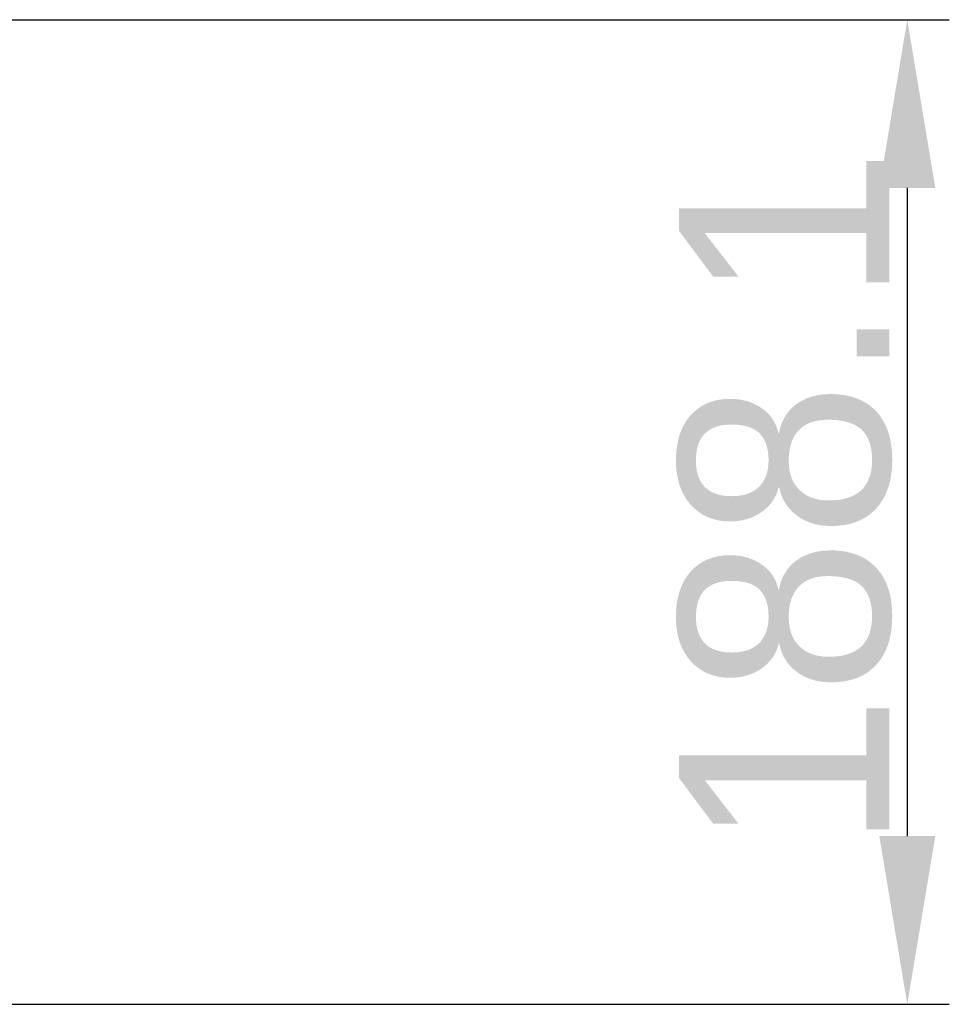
# Model space of a CAD drawing. Header units: millimetres. Extents: x 4086 to 10416, y 123 to 1549.
# Tile 79 of 256: x 7261 to 7305, y 404 to 451. Entities that reach past the tile are written whole.
import ezdxf

# ---------------------------------------------------------------- set-up
doc = ezdxf.new("R2010")
doc.units = ezdxf.units.MM
doc.layers.add('尺寸标注', color=7, linetype='Continuous')
doc.styles.add('思源黑', font='SourceHanSansCN-Normal.ttf')
doc.dimstyles.new('STANDARD_1_4比例中六', dxfattribs={"dimtxt": 10, "dimasz": 8, "dimexe": 2, "dimexo": 1.5, "dimtad": 1, "dimdec": 1, "dimlfac": 4, "dimdsep": 46, "dimtxsty": '思源黑', "dimcen": 0.09, "dimclrd": 256, "dimclre": 256, "dimadec": 0, "dimazin": 0, "dimtp": 0.01, "dimtm": 0.01, "dimtfac": 1, "dimtdec": 1, "dimtofl": 0, "dimtmove": 1, "dimatfit": 3, "dimfxl": 1, "dimtolj": 1, "dimlwd": -1, "dimlwe": -1, "dimarcsym": 0})

# ---------------------------------------------------------------- blocks, each defined once
blk = doc.blocks.new('*D652')
at = {"layer": 'Defpoints', "color": 0}
for p in [(7207.211, 451.273), (7206.549, 404.435), (7303.443, 404.435)]:
    blk.add_point(p, dxfattribs=at)
at = {"layer": '尺寸标注'}
for p, q in [((7208.711, 451.273), (7305.443, 451.273)), ((7303.443, 443.273), (7303.443, 412.435)), ((7208.049, 404.435), (7305.443, 404.435))]:
    blk.add_line(p, q, dxfattribs=at)
for points in [[(7304.777, 443.273), (7302.11, 443.273), (7303.443, 451.273)], [(7302.11, 412.435), (7304.777, 412.435), (7303.443, 404.435)]]:
    blk.add_solid(points, dxfattribs=at)
at = {"layer": '尺寸标注', "color": 0, "insert": (7297.654, 428.466), "char_height": 10, "attachment_point": 5, "rotation": 90, "style": '思源黑'}
blk.add_mtext('\\A1;188.1', dxfattribs=at)

msp = doc.modelspace()

# ---------------------------------------------------------------- dimensions: what is measured, and where the dimension line sits
at = {"layer": '尺寸标注', "color": 7}
dim = msp.add_linear_dim(base=(7303.443, 404.435), p1=(7207.211, 451.273), p2=(7206.549, 404.435), angle=90, text='188.1', dimstyle='STANDARD_1_4比例中六', override={"dimtxsty": '思源黑'}, dxfattribs=at)
dim.commit()
dim.dimension.update_dxf_attribs({"geometry": '*D652', "text_midpoint": (7303.443, 428.466), "dimtype": 160})

doc.saveas('drawing.dxf')
